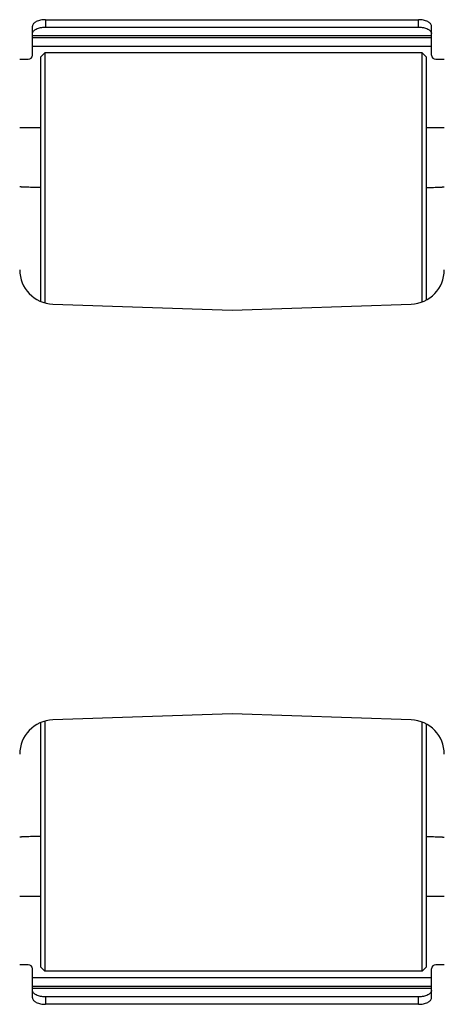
# Model space of a CAD drawing. Extents: x -849 to 1181, y 8 to 1248.
# Tile 22 of 35: x -295 to -196, y 1001 to 1230. Entities that reach past the tile are written whole.
import ezdxf

# ---------------------------------------------------------------- set-up
doc = ezdxf.new("R2010")
doc.units = 0
doc.header["$LTSCALE"] = 65.395
doc.layers.get('0').update_dxf_attribs({"linetype": 'CONTINUOUS'})

msp = doc.modelspace()

# ---------------------------------------------------------------- linework, layer by layer
at = {"color": 9, "linetype": 'CONTINUOUS'}
for p, q in [((-289.23, 1230.16), (-289.23, 1228.43)), ((-202.23, 1228.43), (-202.23, 1230.16)), ((-292.23, 1226.47), (-199.23, 1226.47)), ((-199.23, 1223.93), (-292.23, 1223.93)), ((-290.41, 1191.07), (-290.41, 1164.54)), ((-290.41, 1066.32), (-290.41, 1039.79)), ((-292.23, 1006.93), (-199.23, 1006.93)), ((-199.23, 1004.39), (-292.23, 1004.39)), ((-289.23, 1002.43), (-289.23, 1000.7)), ((-202.23, 1000.7), (-202.23, 1002.43))]:
    msp.add_line(p, q, dxfattribs=at)
at = {"color": 7, "linetype": 'CONTINUOUS'}
for p, q in [((-289.23, 1230.16), (-202.23, 1230.16)), ((-292.23, 1221.93), (-292.23, 1228.66)), ((-289.23, 1228.43), (-202.23, 1228.43)), ((-199.23, 1221.93), (-199.23, 1228.66)), ((-199.23, 1225.93), (-292.23, 1225.93)), ((-295.23, 1220.93), (-293.23, 1220.93)), ((-290.38, 1221.43), (-289.38, 1222.43)), ((-290.38, 1221.43), (-290.38, 1164.53)), ((-289.38, 1222.43), (-289.38, 1164.18)), ((-201.38, 1222.43), (-289.38, 1222.43)), ((-201.38, 1164.41), (-201.38, 1222.43)), ((-201.38, 1222.43), (-200.38, 1221.43)), ((-200.38, 1164.87), (-200.38, 1221.43)), ((-198.23, 1220.93), (-196.23, 1220.93)), ((-290.38, 1204.93), (-295.23, 1204.93)), ((-196.23, 1204.93), (-200.38, 1204.93)), ((-290.38, 1066.33), (-290.38, 1009.43)), ((-289.38, 1066.68), (-289.38, 1008.43)), ((-201.38, 1008.43), (-201.38, 1066.45)), ((-200.38, 1009.43), (-200.38, 1065.99)), ((-295.23, 1025.93), (-290.38, 1025.93)), ((-200.38, 1025.93), (-196.23, 1025.93)), ((-293.23, 1009.93), (-295.23, 1009.93)), ((-196.23, 1009.93), (-198.23, 1009.93)), ((-292.23, 1002.2), (-292.23, 1008.93)), ((-290.38, 1009.43), (-289.38, 1008.43)), ((-201.38, 1008.43), (-289.38, 1008.43)), ((-201.38, 1008.43), (-200.38, 1009.43)), ((-199.23, 1002.2), (-199.23, 1008.93)), ((-292.23, 1004.93), (-199.23, 1004.93)), ((-202.23, 1002.43), (-289.23, 1002.43)), ((-202.23, 1000.7), (-289.23, 1000.7))]:
    msp.add_line(p, q, dxfattribs=at)
at = {"color": 6, "linetype": 'CONTINUOUS'}
for p, q in [((-290.38, 1191.07), (-290.41, 1191.07)), ((-287.51, 1163.89), (-245.73, 1162.43)), ((-245.73, 1162.43), (-203.95, 1163.89)), ((-245.73, 1068.43), (-287.51, 1066.97)), ((-203.95, 1066.97), (-245.73, 1068.43)), ((-290.38, 1039.79), (-290.41, 1039.79))]:
    msp.add_line(p, q, dxfattribs=at)
at = {"color": 7, "linetype": 'CONTINUOUS'}
for centre, start, end in [((-293.23, 1221.93), 270, 360), ((-198.23, 1221.93), 180, 270), ((-293.23, 1008.93), 0, 90), ((-198.23, 1008.93), 90, 180)]:
    msp.add_arc(centre, 1, start, end, dxfattribs=at)
at = {"color": 6, "linetype": 'CONTINUOUS'}
for centre, start, end in [((-287.23, 1171.88), 180, 268), ((-204.23, 1171.88), 272, 360), ((-287.23, 1058.98), 92, 180), ((-204.23, 1058.98), 0, 88)]:
    msp.add_arc(centre, 8, start, end, dxfattribs=at)
at = {"color": 7, "linetype": 'CONTINUOUS'}
for points, knots in [([(-289.23, 1230.16), (-289.62, 1230.16), (-290.35, 1230.09), (-291.19, 1229.83), (-291.72, 1229.52), (-292.01, 1229.26), (-292.19, 1228.97), (-292.23, 1228.76), (-292.23, 1228.66)], [0, 0, 0, 0, 0.318377, 0.60155, 0.722109, 0.826867, 0.917693, 1, 1, 1, 1]), ([(-199.23, 1228.66), (-199.23, 1228.76), (-199.28, 1228.97), (-199.46, 1229.26), (-199.75, 1229.52), (-200.28, 1229.83), (-201.12, 1230.09), (-201.85, 1230.16), (-202.23, 1230.16)], [0, 0, 0, 0, 0.082307, 0.173133, 0.277891, 0.39845, 0.681623, 1, 1, 1, 1]), ([(-292.23, 1226.93), (-292.23, 1227.03), (-292.19, 1227.24), (-292.01, 1227.53), (-291.72, 1227.79), (-291.19, 1228.1), (-290.35, 1228.36), (-289.62, 1228.43), (-289.23, 1228.43)], [0, 0, 0, 0, 0.082307, 0.173133, 0.277891, 0.39845, 0.681623, 1, 1, 1, 1]), ([(-202.23, 1228.43), (-201.85, 1228.43), (-201.12, 1228.36), (-200.28, 1228.1), (-199.75, 1227.79), (-199.46, 1227.53), (-199.28, 1227.24), (-199.23, 1227.03), (-199.23, 1226.93)], [0, 0, 0, 0, 0.318377, 0.60155, 0.722109, 0.826867, 0.917693, 1, 1, 1, 1]), ([(-289.23, 1002.43), (-289.62, 1002.43), (-290.35, 1002.5), (-291.19, 1002.76), (-291.72, 1003.07), (-292.01, 1003.33), (-292.19, 1003.62), (-292.23, 1003.83), (-292.23, 1003.93)], [0, 0, 0, 0, 0.318377, 0.60155, 0.722109, 0.826867, 0.917693, 1, 1, 1, 1]), ([(-199.23, 1003.93), (-199.23, 1003.83), (-199.28, 1003.62), (-199.46, 1003.33), (-199.75, 1003.07), (-200.28, 1002.76), (-201.12, 1002.5), (-201.85, 1002.43), (-202.23, 1002.43)], [0, 0, 0, 0, 0.082307, 0.173133, 0.277891, 0.39845, 0.681623, 1, 1, 1, 1]), ([(-292.23, 1002.2), (-292.23, 1002.1), (-292.19, 1001.89), (-292.01, 1001.6), (-291.72, 1001.34), (-291.19, 1001.03), (-290.35, 1000.77), (-289.62, 1000.7), (-289.23, 1000.7)], [0, 0, 0, 0, 0.082307, 0.173133, 0.277891, 0.39845, 0.681623, 1, 1, 1, 1]), ([(-202.23, 1000.7), (-201.85, 1000.7), (-201.12, 1000.77), (-200.28, 1001.03), (-199.75, 1001.34), (-199.46, 1001.6), (-199.28, 1001.89), (-199.23, 1002.1), (-199.23, 1002.2)], [0, 0, 0, 0, 0.318377, 0.60155, 0.722109, 0.826867, 0.917693, 1, 1, 1, 1])]:
    msp.add_open_spline(points, degree=3, knots=knots, dxfattribs=at)
at = {"color": 6, "linetype": 'CONTINUOUS'}
for points, knots in [([(-290.41, 1191.07), (-290.72, 1191.07), (-291.34, 1191.07), (-292.24, 1191.08), (-292.95, 1191.09), (-293.47, 1191.11), (-293.82, 1191.12), (-294.14, 1191.13), (-294.41, 1191.14), (-294.66, 1191.16), (-294.86, 1191.17), (-295.01, 1191.19), (-295.13, 1191.2), (-295.19, 1191.22), (-295.23, 1191.23), (-295.23, 1191.24), (-295.23, 1191.24)], [0, 0, 0, 0, 0.196478, 0.384407, 0.556894, 0.635341, 0.707615, 0.773051, 0.831052, 0.881089, 0.922711, 0.95555, 0.979336, 0.993946, 0.997901, 1, 1, 1, 1]), ([(-200.38, 1191.07), (-200.1, 1191.07), (-199.56, 1191.07), (-198.77, 1191.09), (-198.06, 1191.1), (-197.53, 1191.12), (-197.15, 1191.14), (-196.92, 1191.15), (-196.72, 1191.16), (-196.55, 1191.18), (-196.42, 1191.19), (-196.32, 1191.21), (-196.27, 1191.22), (-196.24, 1191.23), (-196.23, 1191.24), (-196.23, 1191.24)], [0, 0, 0, 0, 0.203043, 0.393645, 0.565988, 0.714826, 0.778988, 0.835645, 0.884372, 0.924809, 0.956664, 0.979734, 0.99395, 0.99784, 1, 1, 1, 1]), ([(-290.41, 1039.79), (-290.72, 1039.79), (-291.34, 1039.79), (-292.24, 1039.78), (-292.95, 1039.77), (-293.47, 1039.75), (-293.82, 1039.74), (-294.14, 1039.73), (-294.41, 1039.72), (-294.66, 1039.7), (-294.86, 1039.69), (-295.01, 1039.67), (-295.13, 1039.66), (-295.19, 1039.64), (-295.23, 1039.63), (-295.23, 1039.62), (-295.23, 1039.62)], [0, 0, 0, 0, 0.196481, 0.384415, 0.556898, 0.635339, 0.707605, 0.773033, 0.831026, 0.881059, 0.922679, 0.955523, 0.97932, 0.993951, 0.997904, 1, 1, 1, 1]), ([(-200.38, 1039.79), (-200.1, 1039.79), (-199.56, 1039.79), (-198.77, 1039.77), (-198.06, 1039.76), (-197.53, 1039.74), (-197.15, 1039.72), (-196.92, 1039.71), (-196.72, 1039.7), (-196.55, 1039.68), (-196.42, 1039.67), (-196.32, 1039.65), (-196.27, 1039.64), (-196.24, 1039.63), (-196.23, 1039.62), (-196.23, 1039.62)], [0, 0, 0, 0, 0.203036, 0.393637, 0.56599, 0.714845, 0.779014, 0.835678, 0.884409, 0.924844, 0.956693, 0.979748, 0.993944, 0.997837, 1, 1, 1, 1])]:
    msp.add_open_spline(points, degree=3, knots=knots, dxfattribs=at)

doc.saveas('drawing.dxf')
